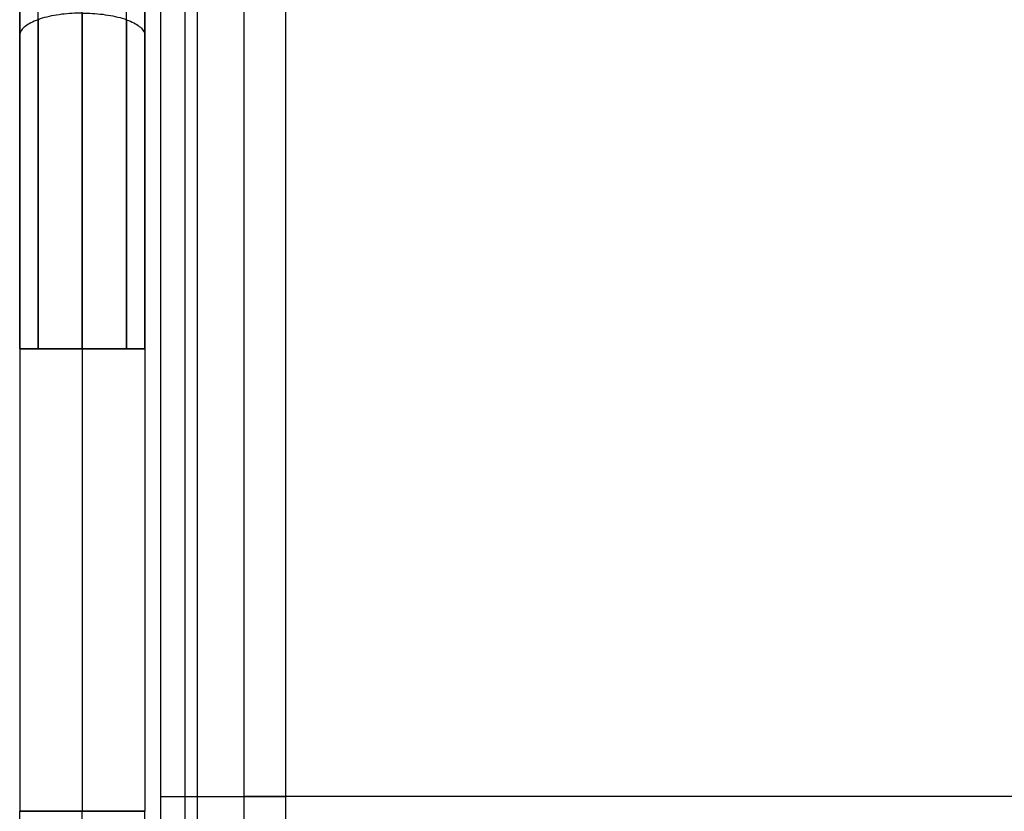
# Model space of a CAD drawing. Header units: millimetres. Extents: x -1267 to 621, y -1022 to -212.
# Tile 2 of 8: x -1267 to -1031, y -621 to -431. Entities that reach past the tile are written whole.
import ezdxf

# ---------------------------------------------------------------- set-up
doc = ezdxf.new("R2010")
doc.units = ezdxf.units.MM
doc.layers.add('Calque 08$Calque 09', color=7, linetype='Continuous', true_color=0xff000e)

msp = doc.modelspace()

# ---------------------------------------------------------------- linework, layer by layer
at = {"layer": 'Calque 08$Calque 09'}
for p, q in [((-1213, -1002.1, 63.69), (-1213, -232.1, 63.69)), ((-1203, -992.1, 423.69), (-1203, -242.1, 423.69)), ((-1266.84, -509.82, 510.36), (-1266.84, -309.92, 510.36)), ((-1236.84, -509.82, 510.36), (-1236.84, -309.92, 510.36)), ((-1266.84, -434.67, 610.36), (-1266.84, -509.82, 610.36)), ((-1236.84, -434.67, 610.36), (-1236.84, -509.82, 610.36)), ((-1266.84, -509.82, 560.36), (-1236.84, -509.82, 560.36)), ((-1251.84, -509.82, 625.36), (-1251.84, -509.82, 495.36)), ((567, -617.1, 63.69), (-1213, -617.1, 63.69)), ((557, -617.1, 423.69), (-1203, -617.1, 423.69))]:
    msp.add_line(p, q, dxfattribs=at)
for points in [[(-1233, -1007.1, 83.69), (-1233, -617.1, 83.69), (-1233, -227.1, 83.69)], [(-1233, -1007.1, 393.69), (-1233, -617.1, 393.69), (-1233, -227.1, 393.69)], [(-1233, -1007.1, 243.69), (-1233, -617.1, 243.69), (-1233, -227.1, 243.69)], [(-1227.15, -1005.64, 69.54), (-1227.15, -617.1, 69.54), (-1227.15, -228.57, 69.54)], [(-1224.22, -1002.71, 414.9), (-1224.22, -617.1, 414.9), (-1224.22, -231.5, 414.9)], [(-1251.84, -509.82, 495.36), (-1251.84, -392.75, 495.36), (-1251.84, -275.68, 495.36)], [(-1262.44, -509.82, 499.76), (-1262.44, -397.76, 499.76), (-1262.44, -285.71, 499.76)], [(-1241.23, -509.82, 499.76), (-1241.23, -397.76, 499.76), (-1241.23, -285.71, 499.76)], [(-1266.84, -309.92, 510.36), (-1266.84, -372.3, 560.36), (-1266.84, -434.67, 610.36)], [(-1236.84, -309.92, 510.36), (-1236.84, -372.3, 560.36), (-1236.84, -434.67, 610.36)], [(-1266.84, -372.3, 560.36), (-1266.84, -441.06, 560.36), (-1266.84, -509.82, 560.36)], [(-1236.84, -372.3, 560.36), (-1236.84, -441.06, 560.36), (-1236.84, -509.82, 560.36)], [(-1251.84, -429.28, 625.36), (-1251.84, -469.55, 625.36), (-1251.84, -509.82, 625.36)], [(-1262.44, -430.86, 620.97), (-1262.44, -470.34, 620.97), (-1262.44, -509.82, 620.97)], [(-1241.23, -430.86, 620.97), (-1241.23, -470.34, 620.97), (-1241.23, -509.82, 620.97)], [(-1266.84, -509.82, 610.36), (-1266.84, -509.82, 560.36), (-1266.84, -509.82, 510.36)], [(-1266.84, -509.82, 510.36), (-1266.84, -509.82, 560.36), (-1266.84, -509.82, 610.36)], [(-1266.84, -509.82, 610.36), (-1266.84, -565.25, 610.36), (-1266.84, -620.69, 610.36)], [(-1266.84, -509.82, 510.36), (-1266.84, -565.25, 510.36), (-1266.84, -620.69, 510.36)], [(-1266.84, -509.82, 560.36), (-1266.84, -565.25, 560.36), (-1266.84, -620.69, 560.36)], [(-1251.84, -509.82, 625.36), (-1251.84, -565.25, 625.36), (-1251.84, -620.69, 625.36)], [(-1251.84, -509.82, 495.36), (-1251.84, -565.25, 495.36), (-1251.84, -620.69, 495.36)], [(-1236.84, -509.82, 610.36), (-1236.84, -509.82, 560.36), (-1236.84, -509.82, 510.36)], [(-1236.84, -509.82, 610.36), (-1236.84, -565.25, 610.36), (-1236.84, -620.69, 610.36)], [(-1236.84, -509.82, 610.36), (-1236.84, -509.82, 560.36), (-1236.84, -509.82, 510.36)], [(-1236.84, -509.82, 510.36), (-1236.84, -565.25, 510.36), (-1236.84, -620.69, 510.36)], [(-1236.84, -509.82, 560.36), (-1236.84, -565.25, 560.36), (-1236.84, -620.69, 560.36)], [(-1233, -617.1, 393.69), (-1233, -617.1, 238.69), (-1233, -617.1, 83.69)], [(-1266.84, -620.69, 510.36), (-1266.84, -620.69, 560.36), (-1266.84, -620.69, 610.36)], [(-1266.84, -731.55, 610.36), (-1266.84, -676.12, 610.36), (-1266.84, -620.69, 610.36)], [(-1266.84, -731.55, 510.36), (-1266.84, -676.12, 510.36), (-1266.84, -620.69, 510.36)], [(-1266.84, -731.55, 560.36), (-1266.84, -676.12, 560.36), (-1266.84, -620.69, 560.36)], [(-1251.84, -731.55, 625.36), (-1251.84, -676.12, 625.36), (-1251.84, -620.69, 625.36)], [(-1251.84, -731.55, 495.36), (-1251.84, -676.12, 495.36), (-1251.84, -620.69, 495.36)], [(-1236.84, -620.69, 610.36), (-1236.84, -620.69, 560.36), (-1236.84, -620.69, 510.36)], [(-1236.84, -731.55, 610.36), (-1236.84, -676.12, 610.36), (-1236.84, -620.69, 610.36)], [(-1236.84, -731.55, 510.36), (-1236.84, -676.12, 510.36), (-1236.84, -620.69, 510.36)], [(-1236.84, -731.55, 560.36), (-1236.84, -676.12, 560.36), (-1236.84, -620.69, 560.36)]]:
    msp.add_open_spline(points, degree=2, dxfattribs=at)
for points in [[(-1251.84, -429.28, 625.36), (-1252.65, -429.28, 625.36), (-1254.32, -429.33, 625.23), (-1256.81, -429.55, 624.6), (-1259.24, -429.95, 623.5), (-1261.49, -430.5, 621.95), (-1263.44, -431.21, 620), (-1264.99, -432.02, 617.75), (-1266.07, -432.89, 615.32), (-1266.7, -433.78, 612.84), (-1266.83, -434.38, 611.17), (-1266.84, -434.67, 610.36)], [(-1251.84, -429.28, 625.36), (-1251.03, -429.28, 625.36), (-1249.36, -429.33, 625.23), (-1246.87, -429.55, 624.6), (-1244.43, -429.95, 623.5), (-1242.18, -430.5, 621.95), (-1240.23, -431.21, 620), (-1238.69, -432.02, 617.75), (-1237.6, -432.89, 615.32), (-1236.97, -433.78, 612.84), (-1236.84, -434.38, 611.17), (-1236.84, -434.67, 610.36)]]:
    msp.add_open_spline(points, degree=3, knots=[0, 0, 0, 0, 2.429317, 5.000436, 7.694276, 10.481572, 13.32267, 16.169812, 18.971954, 21.680898, 24.256776, 24.256776, 24.256776, 24.256776], dxfattribs=at)
for points in [[(-1251.84, -509.82, 625.36), (-1266.84, -509.82, 625.36), (-1266.84, -509.82, 610.36)], [(-1266.84, -509.82, 510.36), (-1266.84, -509.82, 495.36), (-1251.84, -509.82, 495.36)], [(-1251.84, -509.82, 625.36), (-1236.84, -509.82, 625.36), (-1236.84, -509.82, 610.36)], [(-1236.84, -509.82, 510.36), (-1236.84, -509.82, 495.36), (-1251.84, -509.82, 495.36)], [(-1233, -617.1, 393.69), (-1233, -617.1, 423.69), (-1203, -617.1, 423.69)], [(-1233, -617.1, 83.69), (-1233, -617.1, 63.69), (-1213, -617.1, 63.69)]]:
    msp.add_rational_spline(points, [1, 0.707106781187, 1], degree=2, dxfattribs=at)
for points, weights, knots in [([(-1266.84, -509.82, 610.36), (-1266.84, -509.82, 625.36), (-1251.84, -509.82, 625.36), (-1236.84, -509.82, 625.36), (-1236.84, -509.82, 610.36)], [1, 0.707106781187, 1, 0.707106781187, 1], [-118.991322, -118.991322, -118.991322, -95.429377, -95.429377, -71.867432, -71.867432, -71.867432]), ([(-1236.84, -509.82, 510.36), (-1236.84, -509.82, 495.36), (-1251.84, -509.82, 495.36), (-1266.84, -509.82, 495.36), (-1266.84, -509.82, 510.36)], [1, 0.707106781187, 1, 0.707106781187, 1], [-23.561945, -23.561945, -23.561945, 0, 0, 23.561945, 23.561945, 23.561945]), ([(-1266.84, -620.69, 610.36), (-1266.84, -620.69, 625.36), (-1251.84, -620.69, 625.36), (-1236.84, -620.69, 625.36), (-1236.84, -620.69, 610.36)], [1, 0.707106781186, 1, 0.707106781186, 1], [-118.991322, -118.991322, -118.991322, -95.429377, -95.429377, -71.867432, -71.867432, -71.867432]), ([(-1236.84, -620.69, 510.36), (-1236.84, -620.69, 495.36), (-1251.84, -620.69, 495.36), (-1266.84, -620.69, 495.36), (-1266.84, -620.69, 510.36)], [1, 0.707106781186, 1, 0.707106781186, 1], [-23.561945, -23.561945, -23.561945, 0, 0, 23.561945, 23.561945, 23.561945])]:
    msp.add_rational_spline(points, weights, degree=2, knots=knots, dxfattribs=at)

doc.saveas('drawing.dxf')
